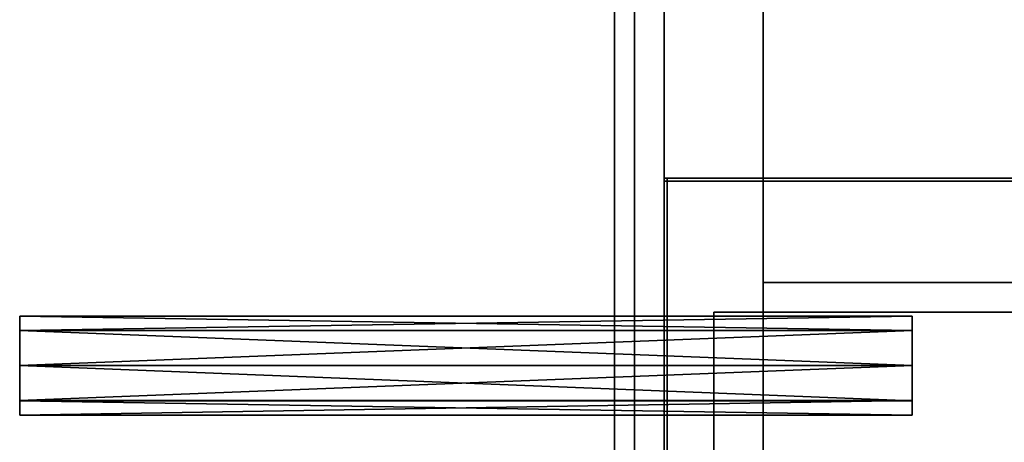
# Model space of a CAD drawing. Extents: x -6 to 47.5, y -5.4 to 31.
# Tile 7 of 38: x -6 to 3.9, y 8.5 to 12.8. Entities that reach past the tile are written whole.
import ezdxf

# ---------------------------------------------------------------- set-up
doc = ezdxf.new("R2010")
doc.units = 0

# ---------------------------------------------------------------- blocks, each defined once
blk = doc.blocks.new('004fafc1-b12c-433a-92be-102fac7b4e84')
at = {"color": 251, "true_color": 0x5b5b5b, "transparency": 33554687}
mesh = blk.add_polyface(dxfattribs=at)
corners = [(0, 0.5), (0.5, 0.5), (0.5, 31), (0, 31), (0, 0.5, 0.5), (0.5, 0.5, 0.5), (0.5, 31, 0.5), (0, 31, 0.5)]
mesh.append_faces([[corners[k] for k in face] for face in [(0, 1, 2, 3), (4, 5, 6, 7), (0, 1, 5, 4), (1, 2, 6, 5), (2, 3, 7, 6), (3, 0, 4, 7)]], dxfattribs={"color": 251})
mesh = blk.add_polyface(dxfattribs=at)
corners = [(0, 0.5, 67.5), (0.5, 0.5, 67.5), (0.5, 31, 67.5), (0, 31, 67.5), (0, 0.5, 68), (0.5, 0.5, 68), (0.5, 31, 68), (0, 31, 68)]
mesh.append_faces([[corners[k] for k in face] for face in [(0, 1, 2, 3), (4, 5, 6, 7), (0, 1, 5, 4), (1, 2, 6, 5), (2, 3, 7, 6), (3, 0, 4, 7)]], dxfattribs={"color": 251})
blk = doc.blocks.new('Box-8d0df31e-7998-4d05-b503-e99cf51dad9a')
at = {"color": 252, "true_color": 0x969696, "transparency": 33554687}
mesh = blk.add_polyface(dxfattribs=at)
corners = [(0, 0), (46.5, 0), (46.5, 9.3), (0, 9.3), (0, 0, 0.03), (46.5, 0, 0.03), (46.5, 9.3, 0.03), (0, 9.3, 0.03)]
mesh.append_faces([[corners[k] for k in face] for face in [(0, 1, 2, 3), (4, 5, 6, 7), (0, 1, 5, 4), (1, 2, 6, 5), (2, 3, 7, 6), (3, 0, 4, 7)]], dxfattribs={"color": 252})
blk = doc.blocks.new('Box-31d467c7-c284-48ea-994c-fb6cc2d87801')
at = {"color": 252, "true_color": 0x969696, "transparency": 33554687}
mesh = blk.add_polyface(dxfattribs=at)
corners = [(0, 9.27), (46.5, 9.27), (46.5, 9.3), (0, 9.3), (0, 9.27, 1.6), (46.5, 9.27, 1.6), (46.5, 9.3, 1.6), (0, 9.3, 1.6)]
mesh.append_faces([[corners[k] for k in face] for face in [(0, 1, 2, 3), (4, 5, 6, 7), (0, 1, 5, 4), (1, 2, 6, 5), (2, 3, 7, 6), (3, 0, 4, 7)]], dxfattribs={"color": 252})
blk = doc.blocks.new('Box-da19b80e-006d-43a8-a929-b7d02a6a4aee')
at = {"color": 252, "true_color": 0x969696, "transparency": 33554687}
mesh = blk.add_polyface(dxfattribs=at)
corners = [(0, 0), (0.03, 0), (0.03, 9.3), (0, 9.3), (0, 0, 1.6), (0.03, 0, 1.6), (0.03, 9.3, 1.6), (0, 9.3, 1.6)]
mesh.append_faces([[corners[k] for k in face] for face in [(0, 1, 2, 3), (4, 5, 6, 7), (0, 1, 5, 4), (1, 2, 6, 5), (2, 3, 7, 6), (3, 0, 4, 7)]], dxfattribs={"color": 252})
blk = doc.blocks.new('0afab24a-76ba-42ec-9214-15b41b13cef2')
at = {"transparency": 33554687}
for name in ['Box-8d0df31e-7998-4d05-b503-e99cf51dad9a', 'Box-31d467c7-c284-48ea-994c-fb6cc2d87801', 'Box-da19b80e-006d-43a8-a929-b7d02a6a4aee']:
    blk.add_blockref(name, (0, 0), dxfattribs=at)
blk = doc.blocks.new('9f6fe716-a6e8-4fdf-ad4d-e31321017d2e')
at = {"color": 0, "transparency": 33554687}
mesh = blk.add_polyface(dxfattribs=at)
corners = [(0, 0), (1, 0), (1, 1), (0, 1), (0, 0, 1), (1, 0, 1), (1, 1, 1), (0, 1, 1)]
mesh.append_faces([[corners[k] for k in face] for face in [(0, 1, 2, 3), (4, 5, 6, 7), (0, 1, 5, 4), (1, 2, 6, 5), (2, 3, 7, 6), (3, 0, 4, 7)]], dxfattribs={"color": 0})
blk = doc.blocks.new('281d855f-0e17-4072-a8da-7d4a91c96486')
at = {"color": 0, "transparency": 33554687}
mesh = blk.add_polyface(dxfattribs=at)
corners = [(-3, 1.0002, 0.0031), (0, 1.0002, 0.0031), (0, 0.7078, -0.7069), (-3, 0.7078, -0.7069)]
mesh.append_faces([[corners[k] for k in face] for face in [(3, 0, 2, 3)]], dxfattribs={"vtx1": -1, "color": 0})
mesh.append_faces([[corners[k] for k in face] for face in [(0, 1, 2, 0)]], dxfattribs={"vtx2": -1, "color": 0})
mesh = blk.add_polyface(dxfattribs=at)
corners = [(-3, 0.7069, 0.7074), (0, 0.7069, 0.7074), (0, 1.0002, 0.0031), (-3, 1.0002, 0.0031)]
mesh.append_faces([[corners[k] for k in face] for face in [(3, 0, 2, 3)]], dxfattribs={"vtx1": -1, "color": 0})
mesh.append_faces([[corners[k] for k in face] for face in [(0, 1, 2, 0)]], dxfattribs={"vtx2": -1, "color": 0})
mesh = blk.add_polyface(dxfattribs=at)
corners = [(-3, 0.7078, -0.7069), (-3, 0.0002, -1.0002), (-3, -0.7074, -0.7069), (-3, 1.0002, 0.0031), (-3, 0.7069, 0.7074), (-3, 0.0002, 0.9998), (-3, -0.7064, 0.7074), (-3, -0.9997, 0.0031)]
mesh.append_faces([[corners[k] for k in face] for face in [(7, 6, 2, 7)]], dxfattribs={"vtx1": -1, "color": 0})
mesh.append_faces([[corners[k] for k in face] for face in [(3, 0, 2, 3), (4, 3, 2, 4), (5, 4, 2, 5), (6, 5, 2, 6)]], dxfattribs={"vtx1": -1, "vtx2": -1, "color": 0})
mesh.append_faces([[corners[k] for k in face] for face in [(0, 1, 2, 0)]], dxfattribs={"vtx2": -1, "color": 0})
mesh = blk.add_polyface(dxfattribs=at)
corners = [(0, 0.0002, -1.0002), (0, 0.7078, -0.7069), (0, 1.0002, 0.0031), (0, 0.7069, 0.7074), (0, 0.0002, 0.9998), (0, -0.7064, 0.7074), (0, -0.9997, 0.0031), (0, -0.7074, -0.7069)]
mesh.append_faces([[corners[k] for k in face] for face in [(0, 6, 7, 0)]], dxfattribs={"vtx0": -1, "color": 0})
mesh.append_faces([[corners[k] for k in face] for face in [(0, 2, 3, 0), (0, 3, 4, 0), (0, 4, 5, 0), (0, 5, 6, 0)]], dxfattribs={"vtx0": -1, "vtx2": -1, "color": 0})
mesh.append_faces([[corners[k] for k in face] for face in [(0, 1, 2, 0)]], dxfattribs={"vtx2": -1, "color": 0})
mesh = blk.add_polyface(dxfattribs=at)
corners = [(-3, 0.7078, -0.7069), (0, 0.7078, -0.7069), (0, 0.0002, -1.0002), (-3, 0.0002, -1.0002)]
mesh.append_faces([[corners[k] for k in face] for face in [(3, 0, 2, 3)]], dxfattribs={"vtx1": -1, "color": 0})
mesh.append_faces([[corners[k] for k in face] for face in [(0, 1, 2, 0)]], dxfattribs={"vtx2": -1, "color": 0})
mesh = blk.add_polyface(dxfattribs=at)
corners = [(-3, 0.0002, 0.9998), (0, 0.0002, 0.9998), (0, 0.7069, 0.7074), (-3, 0.7069, 0.7074)]
mesh.append_faces([[corners[k] for k in face] for face in [(3, 0, 2, 3)]], dxfattribs={"vtx1": -1, "color": 0})
mesh.append_faces([[corners[k] for k in face] for face in [(0, 1, 2, 0)]], dxfattribs={"vtx2": -1, "color": 0})
mesh = blk.add_polyface(dxfattribs=at)
corners = [(-3, -0.7064, 0.7074), (0, -0.7064, 0.7074), (0, 0.0002, 0.9998), (-3, 0.0002, 0.9998)]
mesh.append_faces([[corners[k] for k in face] for face in [(3, 0, 2, 3)]], dxfattribs={"vtx1": -1, "color": 0})
mesh.append_faces([[corners[k] for k in face] for face in [(0, 1, 2, 0)]], dxfattribs={"vtx2": -1, "color": 0})
mesh = blk.add_polyface(dxfattribs=at)
corners = [(-3, 0.0002, -1.0002), (0, 0.0002, -1.0002), (0, -0.7074, -0.7069), (-3, -0.7074, -0.7069)]
mesh.append_faces([[corners[k] for k in face] for face in [(3, 0, 2, 3)]], dxfattribs={"vtx1": -1, "color": 0})
mesh.append_faces([[corners[k] for k in face] for face in [(0, 1, 2, 0)]], dxfattribs={"vtx2": -1, "color": 0})
mesh = blk.add_polyface(dxfattribs=at)
corners = [(-3, -0.9997, 0.0031), (0, -0.9997, 0.0031), (0, -0.7064, 0.7074), (-3, -0.7064, 0.7074)]
mesh.append_faces([[corners[k] for k in face] for face in [(3, 0, 2, 3)]], dxfattribs={"vtx1": -1, "color": 0})
mesh.append_faces([[corners[k] for k in face] for face in [(0, 1, 2, 0)]], dxfattribs={"vtx2": -1, "color": 0})
mesh = blk.add_polyface(dxfattribs=at)
corners = [(-3, -0.7074, -0.7069), (0, -0.7074, -0.7069), (0, -0.9997, 0.0031), (-3, -0.9997, 0.0031)]
mesh.append_faces([[corners[k] for k in face] for face in [(3, 0, 2, 3)]], dxfattribs={"vtx1": -1, "color": 0})
mesh.append_faces([[corners[k] for k in face] for face in [(0, 1, 2, 0)]], dxfattribs={"vtx2": -1, "color": 0})
blk = doc.blocks.new('a0119174-45f4-4fea-91bb-a946bef49a3b')
at = {"color": 253, "true_color": 0xa0a0a0, "transparency": 33554687}
mesh = blk.add_polyface(dxfattribs=at)
corners = [(0, 0), (46.5, 0), (46.5, 30), (0, 30), (0, 0, 0.2), (46.5, 0, 0.2), (46.5, 30, 0.2), (0, 30, 0.2)]
mesh.append_faces([[corners[k] for k in face] for face in [(0, 1, 2, 3), (4, 5, 6, 7), (0, 1, 5, 4), (1, 2, 6, 5), (2, 3, 7, 6), (3, 0, 4, 7)]], dxfattribs={"color": 253})
blk = doc.blocks.new('30fca838-30e0-409f-8842-def21becb557')
at = {"color": 253, "true_color": 0xa0a0a0, "transparency": 33554687}
mesh = blk.add_polyface(dxfattribs=at)
corners = [(0, 0), (0.2, 0), (0.2, 30), (0, 30), (0, 0, 67), (0.2, 0, 67), (0.2, 30, 67), (0, 30, 67)]
mesh.append_faces([[corners[k] for k in face] for face in [(0, 1, 2, 3), (4, 5, 6, 7), (0, 1, 5, 4), (1, 2, 6, 5), (2, 3, 7, 6), (3, 0, 4, 7)]], dxfattribs={"color": 253})
blk = doc.blocks.new('Box-6358e179-3d41-48a5-af20-735c35b525de')
at = {"color": 253, "true_color": 0xa0a0a0, "transparency": 33554687}
mesh = blk.add_polyface(dxfattribs=at)
corners = [(0.5, 0.5, 67.8), (4.2, 0.5, 67.8), (4.2, 30.5, 67.8), (0.5, 30.5, 67.8), (0.5, 0.5, 68), (4.2, 0.5, 68), (4.2, 30.5, 68), (0.5, 30.5, 68)]
mesh.append_faces([[corners[k] for k in face] for face in [(0, 1, 2, 3), (4, 5, 6, 7), (0, 1, 5, 4), (1, 2, 6, 5), (2, 3, 7, 6), (3, 0, 4, 7)]], dxfattribs={"color": 253})
blk = doc.blocks.new('fda57386-c088-40ac-912a-2bc61a57557d')
at = {"linetype": 'Continuous', "transparency": 33554687}
blk.add_blockref('Box-6358e179-3d41-48a5-af20-735c35b525de', (0, 0), dxfattribs=at)
blk = doc.blocks.new('79f63867-d1a8-49a1-8225-a0023a232fc0')
at = {"transparency": 33554687}
for name, p in [('004fafc1-b12c-433a-92be-102fac7b4e84', (0, 0)), ('30fca838-30e0-409f-8842-def21becb557', (0, 0.5, 0.5)), ('a0119174-45f4-4fea-91bb-a946bef49a3b', (0.5, 0.5)), ('fda57386-c088-40ac-912a-2bc61a57557d', (0, 0)), ('0afab24a-76ba-42ec-9214-15b41b13cef2', (0.5, 1.9, 4.8))]:
    blk.add_blockref(name, p, dxfattribs=at)
at = {"color": 251, "true_color": 0x5b5b5b, "transparency": 33554687, "xscale": 1.5, "yscale": 31, "zscale": 3.5}
blk.add_blockref('9f6fe716-a6e8-4fdf-ad4d-e31321017d2e', (0, 0, -3.5), dxfattribs=at)
at = {"color": 36, "true_color": 0x7f3f00, "transparency": 33554687, "xscale": 3, "yscale": 0.5, "zscale": 0.5}
blk.add_blockref('281d855f-0e17-4072-a8da-7d4a91c96486', (3, 9.31, 9.22), dxfattribs=at)
blk = doc.blocks.new('26f88ec3-fe4b-47b5-9617-08a2b0f8b698')
at = {"color": 251, "true_color": 0x5b5b5b, "transparency": 33554687}
mesh = blk.add_polyface(dxfattribs=at)
corners = [(0, 0), (5.33, 0), (5.33, 44.5), (0, 44.5), (0, 0, 36.19), (5.33, 0, 36.19), (5.33, 44.5, 36.19), (0, 44.5, 36.19)]
mesh.append_faces([[corners[k] for k in face] for face in [(0, 1, 2, 3), (4, 5, 6, 7), (0, 1, 5, 4), (1, 2, 6, 5), (2, 3, 7, 6), (3, 0, 4, 7)]], dxfattribs={"color": 251})
blk = doc.blocks.new('466265ae-f6b1-44ea-a3e2-f49b2d2dde98')
at = {"color": 30, "true_color": 0xff7f00, "transparency": 33554687}
mesh = blk.add_polyface(dxfattribs=at)
corners = [(0, 0), (0.3, 0), (0.3, 43.5), (0, 43.5), (0, 0, 1.2134), (0.3, 0, 1.2134), (0.3, 43.5, 1.2134), (0, 43.5, 1.2134)]
mesh.append_faces([[corners[k] for k in face] for face in [(0, 1, 2, 3), (4, 5, 6, 7), (0, 1, 5, 4), (1, 2, 6, 5), (2, 3, 7, 6), (3, 0, 4, 7)]], dxfattribs={"color": 30})
blk = doc.blocks.new('5de548a9-a2a4-491f-9e8a-3aca305cc849')
at = {"transparency": 33554687, "rotation": 270}
for name, p in [('466265ae-f6b1-44ea-a3e2-f49b2d2dde98', (1.5, 5.63, 0.5)), ('466265ae-f6b1-44ea-a3e2-f49b2d2dde98', (1.5, 5.63, 2.9269)), ('466265ae-f6b1-44ea-a3e2-f49b2d2dde98', (1.5, 5.63, 5.3538)), ('466265ae-f6b1-44ea-a3e2-f49b2d2dde98', (1.5, 5.63, 7.7807)), ('466265ae-f6b1-44ea-a3e2-f49b2d2dde98', (1.5, 5.63, 10.2076)), ('466265ae-f6b1-44ea-a3e2-f49b2d2dde98', (1.5, 5.63, 12.6345)), ('466265ae-f6b1-44ea-a3e2-f49b2d2dde98', (1.5, 5.63, 15.0614)), ('466265ae-f6b1-44ea-a3e2-f49b2d2dde98', (1.5, 5.63, 17.4883)), ('466265ae-f6b1-44ea-a3e2-f49b2d2dde98', (1.5, 5.63, 19.9152)), ('466265ae-f6b1-44ea-a3e2-f49b2d2dde98', (1.5, 5.63, 22.3421)), ('466265ae-f6b1-44ea-a3e2-f49b2d2dde98', (1.5, 5.63, 24.769)), ('466265ae-f6b1-44ea-a3e2-f49b2d2dde98', (1.5, 5.63, 27.1959)), ('466265ae-f6b1-44ea-a3e2-f49b2d2dde98', (1.5, 5.63, 29.6228)), ('466265ae-f6b1-44ea-a3e2-f49b2d2dde98', (1.5, 5.63, 32.0497)), ('466265ae-f6b1-44ea-a3e2-f49b2d2dde98', (1.5, 5.63, 34.4766)), ('26f88ec3-fe4b-47b5-9617-08a2b0f8b698', (1, 5.33))]:
    blk.add_blockref(name, p, dxfattribs=at)
blk = doc.blocks.new('bdaa1305-6fb6-4bbb-b3df-b2cdd665559f')
at = {"color": 251, "true_color": 0x5b5b5b, "transparency": 33554687}
mesh = blk.add_polyface(dxfattribs=at)
corners = [(0, 0), (5.33, 0), (5.33, 44.5), (0, 44.5), (0, 0, 36.19), (5.33, 0, 36.19), (5.33, 44.5, 36.19), (0, 44.5, 36.19)]
mesh.append_faces([[corners[k] for k in face] for face in [(0, 1, 2, 3), (4, 5, 6, 7), (0, 1, 5, 4), (1, 2, 6, 5), (2, 3, 7, 6), (3, 0, 4, 7)]], dxfattribs={"color": 251})
blk = doc.blocks.new('312c7662-36d8-4c5e-be4a-120e5a9eebbc')
at = {"color": 30, "true_color": 0xff7f00, "transparency": 33554687}
mesh = blk.add_polyface(dxfattribs=at)
corners = [(0, 0), (0.3, 0), (0.3, 43.5), (0, 43.5), (0, 0, 1.2134), (0.3, 0, 1.2134), (0.3, 43.5, 1.2134), (0, 43.5, 1.2134)]
mesh.append_faces([[corners[k] for k in face] for face in [(0, 1, 2, 3), (4, 5, 6, 7), (0, 1, 5, 4), (1, 2, 6, 5), (2, 3, 7, 6), (3, 0, 4, 7)]], dxfattribs={"color": 30})
blk = doc.blocks.new('e5eb7d84-7644-43ef-b7b3-71aad39b44a2')
at = {"transparency": 33554687, "rotation": 270}
for name, p in [('312c7662-36d8-4c5e-be4a-120e5a9eebbc', (1.5, 5.63, 0.5)), ('312c7662-36d8-4c5e-be4a-120e5a9eebbc', (1.5, 5.63, 2.9269)), ('312c7662-36d8-4c5e-be4a-120e5a9eebbc', (1.5, 5.63, 5.3538)), ('312c7662-36d8-4c5e-be4a-120e5a9eebbc', (1.5, 5.63, 7.7807)), ('312c7662-36d8-4c5e-be4a-120e5a9eebbc', (1.5, 5.63, 10.2076)), ('312c7662-36d8-4c5e-be4a-120e5a9eebbc', (1.5, 5.63, 12.6345)), ('312c7662-36d8-4c5e-be4a-120e5a9eebbc', (1.5, 5.63, 15.0614)), ('312c7662-36d8-4c5e-be4a-120e5a9eebbc', (1.5, 5.63, 17.4883)), ('312c7662-36d8-4c5e-be4a-120e5a9eebbc', (1.5, 5.63, 19.9152)), ('312c7662-36d8-4c5e-be4a-120e5a9eebbc', (1.5, 5.63, 22.3421)), ('312c7662-36d8-4c5e-be4a-120e5a9eebbc', (1.5, 5.63, 24.769)), ('312c7662-36d8-4c5e-be4a-120e5a9eebbc', (1.5, 5.63, 27.1959)), ('312c7662-36d8-4c5e-be4a-120e5a9eebbc', (1.5, 5.63, 29.6228)), ('312c7662-36d8-4c5e-be4a-120e5a9eebbc', (1.5, 5.63, 32.0497)), ('312c7662-36d8-4c5e-be4a-120e5a9eebbc', (1.5, 5.63, 34.4766)), ('bdaa1305-6fb6-4bbb-b3df-b2cdd665559f', (1, 5.33))]:
    blk.add_blockref(name, p, dxfattribs=at)

msp = doc.modelspace()

# ---------------------------------------------------------------- block references
at = {"transparency": 33554687}
for name, p in [('79f63867-d1a8-49a1-8225-a0023a232fc0', (0, 0)), ('5de548a9-a2a4-491f-9e8a-3aca305cc849', (0, 4.52, 6.3)), ('e5eb7d84-7644-43ef-b7b3-71aad39b44a2', (0, 4.52, 6.3))]:
    msp.add_blockref(name, p, dxfattribs=at)

doc.saveas('drawing.dxf')
